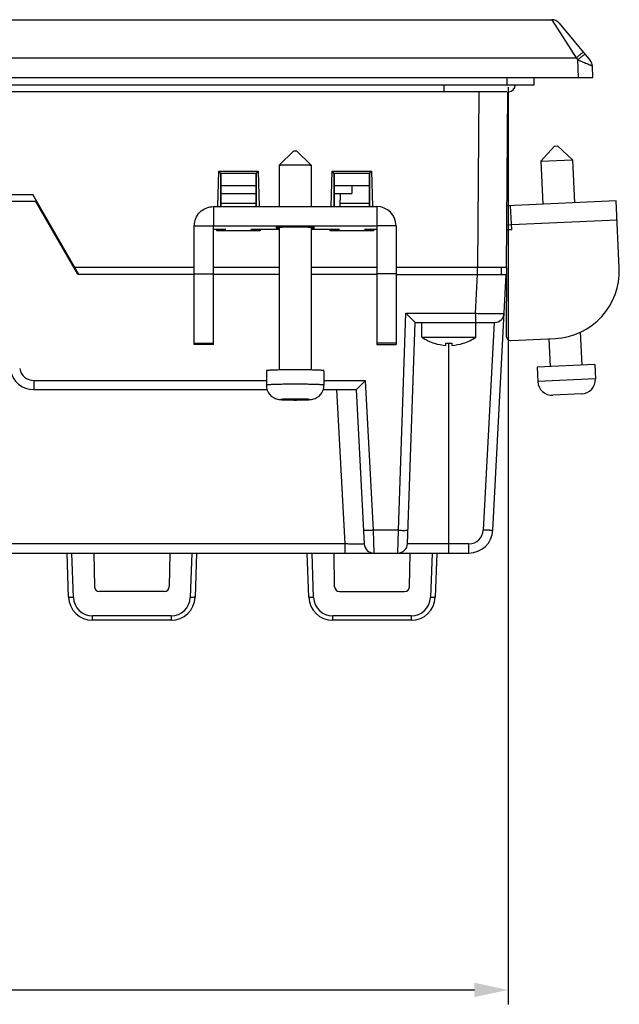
# Model space of a CAD drawing. Header units: millimetres. Extents: x 0 to 1189, y 0 to 841.
# Tile 5 of 44: x 387 to 449, y 206 to 309. Entities that reach past the tile are written whole.
import ezdxf

# ---------------------------------------------------------------- set-up
doc = ezdxf.new("R2010")
doc.units = ezdxf.units.MM
doc.header["$LTSCALE"] = 65.395
doc.header["$PDMODE"] = 3
doc.header["$PDSIZE"] = 8
doc.layers.get('0').update_dxf_attribs({"linetype": 'CONTINUOUS'})
doc.layers.get('Defpoints').update_dxf_attribs({"linetype": 'CONTINUOUS'})
for name, color, linetype in [('CLAMP-RX-SHAPE', 7, 'CONTINUOUS'), ('FRONT_CASE-RW07-SHAPE', 7, 'CONTINUOUS'), ('ISO7045-M3X8-4_8-SHAPE', 7, 'CONTINUOUS'), ('LCD_BRACKET-RW07_V2-SHAPE', 7, 'CONTINUOUS'), ('MAIN_PCB_ASSY_IO07-SHAPE', 7, 'CONTINUOUS'), ('REAR_CASE_IO07-SHAPE', 7, 'CONTINUOUS'), ('SEAL_GASKET_RW07-SHAPE', 7, 'CONTINUOUS'), ('TERMINAL_BLOCK-SHAPE', 7, 'CONTINUOUS'), ('메뉴얼_220509-DIM', 7, 'CONTINUOUS')]:
    doc.layers.add(name, color=color, linetype=linetype)
doc.styles.get("Standard").update_dxf_attribs({"font": 'GOTHIC.TTF'})
doc.dimstyles.new('DIMSTYLE_1', dxfattribs={"dimtxt": 8, "dimasz": 3.5, "dimexe": 1.5, "dimexo": 1, "dimgap": 2, "dimtad": 1, "dimdec": 5, "dimdsep": 46, "dimtxsty": 'STANDARD', "dimblk": '_FILLED', "dimblk1": '_FILLED', "dimblk2": '_FILLED', "dimcen": 0.09, "dimadec": 5, "dimazin": 2, "dimtp": 0.5, "dimtm": 0.5, "dimtfac": 1, "dimtdec": 5, "dimtofl": 0, "dimtmove": 0, "dimatfit": 3, "dimldrblk": '_FILLED', "dimfxl": 1, "dimtolj": 1, "dimarcsym": 0})

# ---------------------------------------------------------------- blocks, each defined once
blk = doc.blocks.new('_FILLED')
at = {"color": 0, "linetype": 'ByBlock'}
blk.add_solid([(0, 0), (-1, 0.214), (-1, -0.214)], dxfattribs=at)
blk = doc.blocks.new('*D6')
at = {"layer": 'Defpoints', "color": 0, "linetype": 'Continuous'}
for p in [(243.19, 302.54), (437.5, 302.54), (437.5, 207.58)]:
    blk.add_point(p, dxfattribs=at)
at = {"layer": '메뉴얼_220509-DIM', "color": 0, "linetype": 'Continuous', "lineweight": -2}
for p, q in [((243.19, 301.54), (243.19, 206.08)), ((437.5, 301.54), (437.5, 206.08)), ((246.69, 207.58), (434, 207.58))]:
    blk.add_line(p, q, dxfattribs=at)
at = {"layer": '메뉴얼_220509-DIM', "color": 0, "linetype": 'Continuous', "lineweight": -2, "xscale": 3.5, "yscale": 3.5, "zscale": 3.5, "rotation": 180}
blk.add_blockref('_FILLED', (243.19, 207.58), dxfattribs=at)
at = {"layer": '메뉴얼_220509-DIM', "color": 0, "linetype": 'Continuous', "lineweight": -2, "xscale": 3.5, "yscale": 3.5, "zscale": 3.5}
blk.add_blockref('_FILLED', (437.5, 207.58), dxfattribs=at)
at = {"layer": '메뉴얼_220509-DIM', "color": 0, "linetype": 'Continuous', "insert": (340.57, 220.25), "char_height": 8, "attachment_point": 2, "line_spacing_factor": 0.9}
blk.add_mtext('\\A1;196', dxfattribs=at)

msp = doc.modelspace()

# ---------------------------------------------------------------- linework, layer by layer
at = {"layer": 'CLAMP-RX-SHAPE', "color": 7, "linetype": 'Continuous'}
for p, q in [((442.345626, 295.394866), (440.915215, 293.828366)), ((442.346154, 295.39489), (442.64479, 295.408451)), ((442.645317, 295.408475), (444.211818, 293.978064)), ((415.194717, 294.903476), (413.695458, 293.405697)), ((415.494569, 294.903476), (416.993828, 293.405697)), ((413.694643, 293.404068), (413.695458, 293.405697)), ((413.694643, 293.404068), (413.694643, 289.094753)), ((416.993828, 293.405697), (416.994643, 293.404068)), ((416.994643, 293.404068), (416.994643, 289.094753)), ((440.915215, 293.828366), (444.211818, 293.978064)), ((440.915215, 293.828366), (441.119348, 289.332998)), ((444.211818, 293.978064), (444.415951, 289.482696)), ((406.844643, 289.094753), (423.844643, 289.094753)), ((406.844643, 289.094753), (406.844643, 287.09574)), ((411.244643, 289.426987), (407.644643, 289.426987)), ((423.044643, 289.426987), (420.036096, 289.426987)), ((423.844643, 289.094753), (423.844643, 287.09574)), ((448.761473, 289.680025), (437.404196, 289.164294)), ((437.886204, 286.683606), (437.772797, 289.181032)), ((449.079014, 282.687231), (448.761473, 289.680025)), ((404.844643, 287.09574), (406.844643, 287.09574)), ((404.844643, 274.73781), (404.844643, 287.09574)), ((406.844643, 287.09574), (423.844643, 287.09574)), ((406.844643, 274.73781), (406.844643, 287.09574)), ((413.694643, 286.907275), (413.694643, 272.092922)), ((415.344643, 286.959103), (415.344643, 287.09574)), ((416.994643, 286.907275), (416.994643, 272.092922)), ((425.844643, 287.09574), (423.844643, 287.09574)), ((423.844643, 287.09574), (423.844643, 274.738056)), ((425.844643, 287.09574), (425.844643, 274.738056)), ((437.863523, 287.183091), (437.390214, 287.161598)), ((448.852199, 287.682084), (437.863523, 287.183091)), ((406.844643, 286.750221), (408.144643, 286.750221)), ((410.744643, 286.750221), (413.694643, 286.750221)), ((416.994643, 286.750221), (419.944643, 286.750221)), ((422.544643, 286.750221), (423.844643, 286.750221)), ((437.886204, 286.683606), (437.386719, 286.660924)), ((404.844643, 282.098207), (406.844643, 282.098207)), ((425.844643, 282.098207), (423.844643, 282.098207)), ((437.359377, 282.744484), (437.310003, 275.6723)), ((445.026306, 276.041645), (445.182585, 272.600093)), ((404.844643, 274.881786), (406.844643, 274.881786)), ((406.844643, 274.73781), (404.844643, 274.73781)), ((425.844643, 274.881786), (423.844643, 274.881786)), ((423.844643, 274.73781), (425.844643, 274.73781)), ((437.832672, 275.169324), (442.403761, 275.376896)), ((441.75443, 275.34741), (441.885983, 272.450396)), ((446.531196, 272.661333), (440.537372, 272.389156)), ((446.531196, 272.661333), (446.59924, 271.162878)), ((412.344643, 272.014627), (412.344643, 270.515368)), ((418.344643, 272.014627), (418.344643, 270.515368)), ((440.537372, 272.389156), (440.605417, 270.8907)), ((446.59924, 271.162878), (440.605417, 270.8907)), ((445.168829, 269.596377), (442.171917, 269.460288))]:
    msp.add_line(p, q, dxfattribs=at)
for centre, radius, start, end in [((423.84517, 287.095212), 1.999507, 0.01512494, 90.01511799), ((442.08622, 282.36969), 7, 272.6, 2.6), ((437.80999, 275.66881), 0.5, 179.6, 272.6), ((414.900462, 213.810995), 58.294802, 91.03778153, 91.19278484), ((415.788824, 213.810995), 58.294802, 88.80721516, 88.96221847), ((442.103873, 270.958744), 1.5, 182.6, 272.6), ((445.100784, 271.094833), 1.5, 272.6, 2.6)]:
    msp.add_arc(centre, radius, start, end, dxfattribs=at)
for points, knots in [([(415.194721, 294.903475), (415.197852, 294.906435), (415.215438, 294.903578), (415.244678, 294.908201), (415.291339, 294.90737), (415.344643, 294.908396), (415.397947, 294.90737), (415.444607, 294.908201), (415.473847, 294.903578), (415.491434, 294.906435), (415.494564, 294.903475)], [0, 0, 0, 0, 0.0430529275, 0.1523542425, 0.3124876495, 0.5000000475, 0.6875124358, 0.8476457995, 0.9569471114, 1, 1, 1, 1]), ([(413.695472, 293.405697), (413.698706, 293.408878), (413.713436, 293.411648), (413.740393, 293.416765), (413.783419, 293.420955), (413.868202, 293.42783), (414.007742, 293.434873), (414.210564, 293.442155), (414.455337, 293.448084), (414.838035, 293.454216), (415.344643, 293.457047), (415.85125, 293.454216), (416.233948, 293.448084), (416.478721, 293.442155), (416.681544, 293.434873), (416.821083, 293.42783), (416.905867, 293.420955), (416.948893, 293.416766), (416.97585, 293.411648), (416.990579, 293.408878), (416.993814, 293.405697)], [0, 0, 0, 0, 0.0041210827, 0.0126566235, 0.025633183, 0.0429887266, 0.090130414, 0.1523578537, 0.2273940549, 0.3124832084, 0.4999999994, 0.6875167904, 0.7726059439, 0.8476421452, 0.909869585, 0.9570112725, 0.9743668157, 0.9873433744, 0.9958789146, 1, 1, 1, 1]), ([(404.844643, 287.09574), (404.844643, 287.355767), (404.948689, 287.881526), (405.394004, 288.545773), (406.058576, 288.990794), (406.584497, 289.094753), (406.844643, 289.094753)], [0, 0, 0, 0, 0.2499741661, 0.4999194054, 0.7499118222, 1, 1, 1, 1]), ([(416.994643, 286.907275), (416.994643, 286.910431), (416.979551, 286.914049), (416.959294, 286.918496), (416.917897, 286.923059), (416.86442, 286.927689), (416.795037, 286.932149), (416.675987, 286.938279), (416.496385, 286.944821), (416.249606, 286.95099), (415.967966, 286.955616), (415.662419, 286.958458), (415.344643, 286.959432), (415.026867, 286.958458), (414.72132, 286.955616), (414.439679, 286.95099), (414.192901, 286.944821), (414.013298, 286.938279), (413.894249, 286.932149), (413.824866, 286.927689), (413.771389, 286.923059), (413.729992, 286.918496), (413.709735, 286.914049), (413.694643, 286.910431), (413.694643, 286.907275)], [0, 0, 0, 0, 0.0028639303, 0.0102232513, 0.0222041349, 0.038749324, 0.0597497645, 0.0849759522, 0.1470607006, 0.2227313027, 0.3090086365, 0.4026416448, 0.5, 0.5973583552, 0.6909913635, 0.7772686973, 0.8529392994, 0.9150240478, 0.9402502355, 0.961250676, 0.9777958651, 0.9897767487, 0.9971360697, 1, 1, 1, 1]), ([(413.686967, 272.093165), (413.588763, 272.091118), (413.402175, 272.086737), (413.138449, 272.078823), (412.908172, 272.070006), (412.714703, 272.060426), (412.561286, 272.0504), (412.459003, 272.040933), (412.399606, 272.032927), (412.37039, 272.027098), (412.354131, 272.022806), (412.344643, 272.017339), (412.344643, 272.014627)], [0, 0, 0, 0, 0.2185695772, 0.4153091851, 0.5870828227, 0.7313986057, 0.8461867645, 0.9295474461, 0.9591282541, 0.9805807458, 0.9939657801, 1, 1, 1, 1]), ([(416.844643, 272.096235), (416.603471, 272.100609), (415.603516, 272.11288), (414.603334, 272.109997), (413.844643, 272.096235)], [0, 0, 0, 0, 0.2412047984, 1, 1, 1, 1]), ([(418.344643, 272.014627), (418.344643, 272.017339), (418.335154, 272.022806), (418.318895, 272.027098), (418.289679, 272.032927), (418.230283, 272.040933), (418.127999, 272.0504), (417.974582, 272.060426), (417.781114, 272.070006), (417.550836, 272.078823), (417.28711, 272.086737), (417.100523, 272.091118), (417.002319, 272.093165)], [0, 0, 0, 0, 0.0060342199, 0.0194192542, 0.0408717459, 0.0704525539, 0.1538132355, 0.2686013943, 0.4129171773, 0.5846908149, 0.7814304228, 1, 1, 1, 1]), ([(418.344643, 270.515368), (418.344643, 270.521095), (418.317296, 270.527734), (418.280453, 270.535784), (418.205172, 270.544095), (418.107898, 270.552471), (417.981765, 270.560588), (417.765305, 270.571741), (417.438784, 270.583617), (416.99004, 270.59487), (416.477994, 270.603249), (415.922419, 270.608436), (415.344643, 270.610193), (414.766867, 270.608436), (414.211292, 270.603249), (413.699246, 270.59487), (413.250502, 270.583617), (412.923981, 270.571741), (412.707521, 270.560588), (412.581387, 270.552471), (412.484114, 270.544095), (412.408833, 270.535784), (412.371989, 270.527734), (412.344643, 270.521095), (412.344643, 270.515368)], [0, 0, 0, 0, 0.002858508, 0.0102062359, 0.0221895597, 0.0387581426, 0.0597493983, 0.0849540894, 0.1470717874, 0.2227156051, 0.3090136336, 0.4026373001, 0.5, 0.5973627, 0.6909863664, 0.7772843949, 0.8529282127, 0.9150459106, 0.9402506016, 0.9612418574, 0.9778104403, 0.9897937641, 0.9971414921, 1, 1, 1, 1]), ([(412.344643, 270.515368), (412.344643, 270.332708), (412.412631, 269.964199), (412.705034, 269.489075), (413.134189, 269.157004), (413.576408, 269.019312), (413.973955, 268.991599), (414.36431, 268.977869), (414.828226, 268.970063), (415.347301, 268.967282), (415.865957, 268.970102), (416.328705, 268.978025), (416.717845, 268.991581), (417.114726, 269.01967), (417.556424, 269.157999), (417.985387, 269.489986), (418.276802, 269.965028), (418.344643, 270.332984), (418.344643, 270.515368)], [0, 0, 0, 0, 0.071203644, 0.1422396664, 0.212955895, 0.2779255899, 0.3195289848, 0.3680915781, 0.4302170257, 0.5003747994, 0.5704376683, 0.6324000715, 0.680766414, 0.7222536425, 0.7872794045, 0.8579497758, 0.9289038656, 1, 1, 1, 1]), ([(416.844643, 269.016108), (416.844643, 269.018972), (416.830961, 269.022282), (416.812547, 269.026312), (416.774918, 269.030466), (416.726288, 269.03466), (416.663216, 269.038716), (416.554987, 269.044294), (416.391727, 269.050232), (416.167362, 269.055857), (415.911331, 269.060046), (415.633539, 269.062645), (415.344643, 269.063516), (415.055746, 269.062645), (414.777955, 269.060046), (414.521924, 269.055857), (414.297559, 269.050232), (414.134299, 269.044294), (414.02607, 269.038716), (413.962997, 269.03466), (413.914368, 269.030466), (413.876738, 269.026312), (413.858325, 269.022282), (413.844643, 269.018972), (413.844643, 269.016108)], [0, 0, 0, 0, 0.0028591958, 0.0102077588, 0.0221859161, 0.0387465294, 0.059745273, 0.0849553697, 0.1470598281, 0.2227113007, 0.3090082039, 0.4026336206, 0.4999999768, 0.5973663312, 0.6909917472, 0.7772886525, 0.8529401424, 0.9150446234, 0.9402547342, 0.9612534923, 0.9778141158, 0.9897922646, 0.9971408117, 1, 1, 1, 1]), ([(413.844643, 269.016108), (413.844643, 269.013243), (413.858325, 269.009933), (413.876738, 269.005904), (413.914368, 269.001749), (413.962997, 268.997555), (414.02607, 268.993499), (414.134299, 268.987922), (414.297559, 268.981983), (414.521924, 268.976358), (414.777955, 268.972169), (415.055746, 268.969571), (415.344643, 268.9687), (415.633539, 268.969571), (415.911331, 268.972169), (416.167361, 268.976358), (416.391727, 268.981983), (416.554987, 268.987922), (416.663216, 268.993499), (416.726288, 268.997555), (416.774918, 269.001749), (416.812547, 269.005904), (416.830961, 269.009933), (416.844643, 269.013243), (416.844643, 269.016108)], [0, 0, 0, 0, 0.0028591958, 0.0102077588, 0.0221859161, 0.0387465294, 0.059745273, 0.0849553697, 0.1470598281, 0.2227113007, 0.3090082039, 0.4026336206, 0.4999999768, 0.5973663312, 0.6909917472, 0.7772886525, 0.8529401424, 0.9150446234, 0.9402547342, 0.9612534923, 0.9778141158, 0.9897922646, 0.9971408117, 1, 1, 1, 1])]:
    msp.add_open_spline(points, degree=3, knots=knots, dxfattribs=at)
at = {"layer": 'CLAMP-RX-SHAPE', "color": 2, "linetype": 'Continuous'}
for points, knots in [([(417.344643, 286.907275), (417.341469, 286.908292), (417.336707, 286.909817), (417.330359, 286.911851), (417.325598, 286.913376), (417.320837, 286.914902), (417.316869, 286.916173), (417.313696, 286.917189), (417.311708, 286.917825), (417.310129, 286.918333), (417.308916, 286.918715), (417.307993, 286.919033), (417.30706, 286.919286), (417.306889, 286.919479), (417.304702, 286.91966), (417.302491, 286.919906), (417.299485, 286.920211), (417.295981, 286.920578), (417.291273, 286.921067), (417.285401, 286.921678), (417.275998, 286.922656), (417.264246, 286.923879), (417.250144, 286.925346), (417.236041, 286.926813), (417.224292, 286.928036), (417.214885, 286.929014), (417.207849, 286.929748), (417.201927, 286.930358), (417.197895, 286.930787), (417.195415, 286.93103), (417.194051, 286.931219), (417.190789, 286.931383), (417.187101, 286.93161), (417.180339, 286.932004), (417.17084, 286.932568), (417.159373, 286.933244), (417.144106, 286.934147), (417.125016, 286.935274), (417.10211, 286.936627), (417.079203, 286.937981), (417.060117, 286.939108), (417.044842, 286.94001), (417.033403, 286.940687), (417.023814, 286.94125), (417.017212, 286.941646), (417.013268, 286.94187), (417.010793, 286.942045), (417.006473, 286.94219), (417.001357, 286.942393), (416.992104, 286.942744), (416.979043, 286.943247), (416.963302, 286.943851), (416.942337, 286.944655), (416.916124, 286.945661), (416.884671, 286.946868), (416.853217, 286.948075), (416.827007, 286.949081), (416.806035, 286.949886), (416.790318, 286.95049), (416.77718, 286.950992), (416.768064, 286.951346), (416.762729, 286.951544), (416.759081, 286.951705), (416.754085, 286.951816), (416.747893, 286.951982), (416.736839, 286.952263), (416.721162, 286.95267), (416.7023, 286.953156), (416.677168, 286.953804), (416.645748, 286.954615), (416.608045, 286.955588), (416.570342, 286.956561), (416.538924, 286.957371), (416.513786, 286.95802), (416.494944, 286.958506), (416.479207, 286.95891), (416.468259, 286.959197), (416.461897, 286.959355), (416.457424, 286.959488), (416.451809, 286.959567), (416.444721, 286.959691), (416.43213, 286.9599), (416.414241, 286.960203), (416.392732, 286.960565), (416.364068, 286.961048), (416.328233, 286.961652), (416.285235, 286.962376), (416.242231, 286.9631), (416.199243, 286.963825), (416.163372, 286.964426), (416.138356, 286.964853), (416.123915, 286.965086), (416.113497, 286.965293), (416.1015, 286.965379), (416.086055, 286.965537), (416.058769, 286.965793), (416.019924, 286.96617), (415.973253, 286.966617), (415.911041, 286.967214), (415.848845, 286.967813), (415.794373, 286.968332), (415.767205, 286.968599), (415.751571, 286.96874), (415.740156, 286.968878), (415.727552, 286.968891), (415.711162, 286.968951), (415.682286, 286.969036), (415.641136, 286.969168), (415.591711, 286.969322), (415.525836, 286.969527), (415.459905, 286.969749), (415.394122, 286.969919), (415.344397, 286.970184), (415.296149, 286.969924), (415.231301, 286.969761), (415.166603, 286.969546), (415.101845, 286.96935), (415.053305, 286.969197), (415.012785, 286.969081), (414.980523, 286.968964), (414.955908, 286.968942), (414.932889, 286.968668), (414.901641, 286.96839), (414.847216, 286.967862), (414.784902, 286.967277), (414.722632, 286.966685), (414.67591, 286.966243), (414.637024, 286.965871), (414.60971, 286.965618), (414.594248, 286.965462), (414.582241, 286.965376), (414.5718, 286.965172), (414.557333, 286.96494), (414.53227, 286.964515), (414.496332, 286.963918), (414.453264, 286.963198), (414.41018, 286.962479), (414.3671, 286.961759), (414.331203, 286.961159), (414.302476, 286.96068), (414.280957, 286.960319), (414.262939, 286.960023), (414.248717, 286.959775), (414.237525, 286.95962), (414.22834, 286.959349), (414.215392, 286.959027), (414.199448, 286.958612), (414.180212, 286.958119), (414.1546, 286.95746), (414.122572, 286.956637), (414.084145, 286.955649), (414.045716, 286.954661), (414.01369, 286.953837), (413.988075, 286.953179), (413.968848, 286.952685), (413.952875, 286.952272), (413.941598, 286.951986), (413.935303, 286.951818), (413.930161, 286.951704), (413.926628, 286.951547), (413.921356, 286.951352), (413.912392, 286.951005), (413.89945, 286.950513), (413.883978, 286.94992), (413.863327, 286.949131), (413.837521, 286.948144), (413.806551, 286.94696), (413.775583, 286.945775), (413.749773, 286.944788), (413.729131, 286.943999), (413.713633, 286.943407), (413.70077, 286.942913), (413.691664, 286.942569), (413.686619, 286.942369), (413.682389, 286.942229), (413.679866, 286.942052), (413.675907, 286.941829), (413.669255, 286.941434), (413.659607, 286.940872), (413.648092, 286.940196), (413.632717, 286.939296), (413.613505, 286.938171), (413.590448, 286.93682), (413.567392, 286.935469), (413.548176, 286.934344), (413.53281, 286.933443), (413.521267, 286.932768), (413.511706, 286.932205), (413.5049, 286.931812), (413.501187, 286.931585), (413.497906, 286.931421), (413.496522, 286.931233), (413.494015, 286.93099), (413.489935, 286.930562), (413.483946, 286.929952), (413.476827, 286.929219), (413.467313, 286.928242), (413.455427, 286.92702), (413.441161, 286.925555), (413.426896, 286.924089), (413.415009, 286.922868), (413.405497, 286.921891), (413.399557, 286.92128), (413.394795, 286.920792), (413.39125, 286.920425), (413.38821, 286.92012), (413.385972, 286.919875), (413.383765, 286.919695), (413.383572, 286.919497), (413.382611, 286.91924), (413.381652, 286.918916), (413.380397, 286.918528), (413.37876, 286.918011), (413.376701, 286.917364), (413.373414, 286.916329), (413.369304, 286.915036), (413.364372, 286.913484), (413.359439, 286.911932), (413.352863, 286.909862), (413.347931, 286.90831), (413.344643, 286.907275)], [0, 0, 0, 0, 0.015625, 0.0234375, 0.03125, 0.0390625, 0.046875, 0.05078125, 0.0546875, 0.056640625, 0.05859375, 0.060546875, 0.0615234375, 0.0625, 0.0634765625, 0.064453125, 0.06640625, 0.068359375, 0.0703125, 0.07421875, 0.078125, 0.0859375, 0.09375, 0.1015625, 0.109375, 0.11328125, 0.1171875, 0.12109375, 0.123046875, 0.1240234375, 0.125, 0.1259765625, 0.126953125, 0.12890625, 0.1328125, 0.13671875, 0.140625, 0.1484375, 0.15625, 0.1640625, 0.171875, 0.17578125, 0.1796875, 0.18359375, 0.185546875, 0.1865234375, 0.1875, 0.1884765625, 0.189453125, 0.19140625, 0.1953125, 0.19921875, 0.203125, 0.2109375, 0.21875, 0.2265625, 0.234375, 0.23828125, 0.2421875, 0.24609375, 0.248046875, 0.2490234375, 0.25, 0.2509765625, 0.251953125, 0.25390625, 0.2578125, 0.26171875, 0.265625, 0.2734375, 0.28125, 0.2890625, 0.296875, 0.30078125, 0.3046875, 0.30859375, 0.310546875, 0.3115234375, 0.3125, 0.3134765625, 0.314453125, 0.31640625, 0.3203125, 0.32421875, 0.328125, 0.3359375, 0.34375, 0.3515625, 0.359375, 0.3671875, 0.37109375, 0.373046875, 0.375, 0.376953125, 0.37890625, 0.3828125, 0.390625, 0.3984375, 0.40625, 0.421875, 0.4296875, 0.43359375, 0.435546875, 0.4375, 0.439453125, 0.44140625, 0.4453125, 0.453125, 0.4609375, 0.46875, 0.484375, 0.4921875, 0.5, 0.5078125, 0.515625, 0.53125, 0.5390625, 0.546875, 0.5546875, 0.55859375, 0.5625, 0.56640625, 0.5703125, 0.578125, 0.59375, 0.6015625, 0.609375, 0.6171875, 0.62109375, 0.623046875, 0.625, 0.626953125, 0.62890625, 0.6328125, 0.640625, 0.6484375, 0.65625, 0.6640625, 0.671875, 0.67578125, 0.6796875, 0.68359375, 0.685546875, 0.6875, 0.689453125, 0.69140625, 0.6953125, 0.69921875, 0.703125, 0.7109375, 0.71875, 0.7265625, 0.734375, 0.73828125, 0.7421875, 0.74609375, 0.748046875, 0.7490234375, 0.75, 0.7509765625, 0.751953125, 0.75390625, 0.7578125, 0.76171875, 0.765625, 0.7734375, 0.78125, 0.7890625, 0.796875, 0.80078125, 0.8046875, 0.80859375, 0.810546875, 0.8115234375, 0.8125, 0.8134765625, 0.814453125, 0.81640625, 0.8203125, 0.82421875, 0.828125, 0.8359375, 0.84375, 0.8515625, 0.859375, 0.86328125, 0.8671875, 0.87109375, 0.873046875, 0.8740234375, 0.875, 0.8759765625, 0.876953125, 0.87890625, 0.8828125, 0.88671875, 0.890625, 0.8984375, 0.90625, 0.9140625, 0.921875, 0.92578125, 0.9296875, 0.931640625, 0.93359375, 0.935546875, 0.9365234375, 0.9375, 0.9384765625, 0.939453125, 0.94140625, 0.943359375, 0.9453125, 0.94921875, 0.953125, 0.9609375, 0.96875, 0.9765625, 0.984375, 1, 1, 1, 1]), ([(413.344643, 286.907275), (413.345836, 286.906509), (413.347629, 286.905359), (413.350006, 286.903827), (413.351521, 286.902869), (413.352666, 286.902103), (413.353534, 286.901623), (413.353879, 286.901242), (413.3555, 286.900851), (413.358927, 286.900162), (413.363512, 286.89918), (413.369155, 286.898002), (413.374732, 286.896822), (413.379484, 286.895841), (413.382618, 286.895151), (413.384708, 286.894762), (413.387926, 286.894395), (413.391563, 286.893928), (413.400612, 286.892813), (413.411034, 286.891511), (413.421578, 286.89021), (413.426748, 286.889559), (413.42986, 286.889187), (413.431751, 286.888908), (413.435336, 286.888628), (413.439525, 286.888254), (413.447132, 286.8876), (413.462141, 286.886293), (413.477274, 286.884986), (413.490126, 286.883864), (413.49562, 286.883399), (413.499693, 286.883022), (413.504946, 286.882661), (413.51469, 286.882037), (413.52832, 286.881141), (413.544807, 286.880067), (413.561231, 286.878993), (413.575022, 286.878099), (413.584484, 286.87747), (413.590188, 286.877116), (413.597011, 286.876781), (413.605157, 286.876356), (413.618405, 286.87568), (413.634892, 286.874834), (413.661312, 286.87348), (413.681117, 286.872464), (413.694323, 286.871787)], [0, 0, 0, 0, 0.0625, 0.09375, 0.125, 0.140625, 0.15625, 0.1640625, 0.171875, 0.1875, 0.21875, 0.25, 0.28125, 0.3125, 0.328125, 0.3359375, 0.34375, 0.359375, 0.375, 0.4375, 0.46875, 0.484375, 0.4921875, 0.5, 0.5078125, 0.515625, 0.53125, 0.5625, 0.625, 0.640625, 0.65625, 0.6640625, 0.671875, 0.6875, 0.71875, 0.75, 0.78125, 0.8125, 0.828125, 0.8359375, 0.84375, 0.859375, 0.875, 0.90625, 0.9375, 1, 1, 1, 1]), ([(416.994963, 286.871787), (417.007759, 286.872441), (417.033363, 286.873747), (417.062119, 286.875219), (417.08136, 286.876198), (417.089274, 286.876609), (417.095845, 286.87693), (417.10154, 286.877281), (417.1111, 286.87791), (417.124969, 286.878802), (417.141523, 286.879875), (417.158093, 286.880947), (417.17054, 286.881751), (417.1788, 286.882287), (417.182999, 286.882555), (417.18693, 286.882823), (417.190895, 286.883184), (417.196287, 286.883634), (417.208866, 286.884714), (417.223685, 286.885973), (417.238392, 286.887234), (417.245828, 286.887863), (417.249951, 286.888225), (417.253399, 286.888489), (417.255488, 286.888784), (417.258747, 286.889166), (417.264228, 286.889841), (417.275358, 286.891186), (417.286376, 286.892533), (417.295941, 286.893686), (417.299778, 286.894168), (417.303192, 286.894551), (417.30535, 286.894942), (417.308542, 286.89563), (417.31341, 286.896612), (417.319112, 286.89779), (417.324884, 286.898968), (417.329575, 286.89995), (417.333077, 286.900637), (417.33474, 286.90103), (417.335127, 286.901428), (417.336048, 286.901923), (417.337278, 286.902716), (417.338899, 286.903707), (417.341445, 286.905293), (417.343365, 286.906482), (417.344643, 286.907275)], [0, 0, 0, 0, 0.0625, 0.125, 0.140625, 0.15625, 0.1640625, 0.171875, 0.1875, 0.21875, 0.25, 0.28125, 0.3125, 0.3203125, 0.328125, 0.3359375, 0.34375, 0.359375, 0.375, 0.4375, 0.46875, 0.484375, 0.4921875, 0.5, 0.5078125, 0.515625, 0.53125, 0.5625, 0.625, 0.640625, 0.65625, 0.6640625, 0.671875, 0.6875, 0.71875, 0.75, 0.78125, 0.8125, 0.828125, 0.8359375, 0.84375, 0.859375, 0.875, 0.90625, 0.9375, 1, 1, 1, 1])]:
    msp.add_open_spline(points, degree=3, knots=knots, dxfattribs=at)
at = {"layer": 'FRONT_CASE-RW07-SHAPE', "color": 7, "linetype": 'Continuous'}
for p, q in [((238.628214, 308.544484), (442.061072, 308.544484)), ((442.061072, 308.544484), (442.068869, 308.53239)), ((442.061072, 308.544484), (444.581867, 304.564295)), ((442.830079, 308.183723), (446.053463, 304.305982)), ((236.107419, 304.564295), (444.581867, 304.564295)), ((444.581867, 304.564295), (444.751542, 304.360175)), ((444.846698, 302.544484), (444.751542, 304.360175)), ((446.344643, 302.544484), (446.283085, 303.719078)), ((234.344643, 302.544484), (446.344643, 302.544484)), ((434.359742, 282.744484), (434.487502, 301.044484)), ((437.359377, 282.744484), (437.48714, 301.044958)), ((407.280884, 289.094753), (407.394688, 292.766361)), ((407.394688, 292.766361), (411.494597, 292.766361)), ((407.582032, 292.579029), (407.394688, 292.766361)), ((407.582032, 292.579029), (411.307254, 292.579029)), ((407.582032, 292.579029), (407.610586, 292.578538)), ((407.613985, 289.094753), (407.610586, 292.578538)), ((407.610586, 292.578538), (407.644643, 292.544484)), ((411.244643, 292.544484), (407.644643, 292.544484)), ((407.644643, 289.094753), (407.644643, 292.544484)), ((411.278699, 292.578538), (411.244643, 292.544484)), ((411.244643, 292.544484), (411.244643, 289.094753)), ((411.278699, 292.578538), (411.2753, 289.094753)), ((411.278699, 292.578538), (411.307254, 292.579029)), ((411.307254, 292.579029), (411.494597, 292.766361)), ((411.494597, 292.766361), (411.608402, 289.094753)), ((419.080884, 289.094753), (419.194688, 292.766361)), ((419.194688, 292.766361), (423.294597, 292.766361)), ((419.382032, 292.579029), (419.194688, 292.766361)), ((419.382032, 292.579029), (423.107254, 292.579029)), ((419.382032, 292.579029), (419.410586, 292.578538)), ((419.413985, 289.094753), (419.410586, 292.578538)), ((419.410586, 292.578538), (419.444643, 292.544484)), ((423.044643, 292.544484), (419.444643, 292.544484)), ((419.444643, 289.094753), (419.444643, 292.544484)), ((423.078699, 292.578538), (423.044643, 292.544484)), ((423.044643, 292.544484), (423.044643, 289.094753)), ((423.078699, 292.578538), (423.0753, 289.094753)), ((423.078699, 292.578538), (423.107254, 292.579029)), ((423.107254, 292.579029), (423.294597, 292.766361)), ((423.294597, 292.766361), (423.408402, 289.094753)), ((411.244643, 291.244484), (407.644643, 291.244484)), ((423.044643, 291.244484), (419.444643, 291.244484)), ((302.919772, 290.344484), (388.03665, 290.344484)), ((392.828657, 282.044484), (388.03665, 290.344484)), ((388.440795, 289.644484), (388.325325, 289.644484)), ((389.306821, 288.144484), (389.191351, 288.144484)), ((407.378459, 286.750221), (407.202767, 286.574519)), ((407.202767, 286.574519), (407.208213, 286.750221)), ((411.686519, 286.574519), (407.202767, 286.574519)), ((411.510827, 286.750221), (411.686519, 286.574519)), ((411.681073, 286.750221), (411.686519, 286.574519)), ((419.178459, 286.750221), (419.002767, 286.574519)), ((419.002767, 286.574519), (419.008213, 286.750221)), ((423.486519, 286.574519), (419.002767, 286.574519)), ((423.310827, 286.750221), (423.486519, 286.574519)), ((423.481073, 286.750221), (423.486519, 286.574519)), ((404.844643, 282.744484), (392.424512, 282.744484)), ((413.694643, 282.744484), (406.844643, 282.744484)), ((423.844643, 282.744484), (416.994643, 282.744484)), ((437.359377, 282.744484), (425.844643, 282.744484)), ((434.326802, 282.044484), (434.326802, 282.744484)), ((436.822691, 282.044484), (436.8288, 282.744484))]:
    msp.add_line(p, q, dxfattribs=at)
msp.add_lwpolyline([(444.062628, 305.384134), (444.316004, 304.982544), (444.581867, 304.564295)], dxfattribs=at)
for centre, start, end in [((442.061072, 307.544484), 39.73515277, 90), ((445.284455, 303.666742), 3, 39.73515277)]:
    msp.add_arc(centre, 1, start, end, dxfattribs=at)
for points, knots in [([(445.350874, 305.151198), (445.349591, 305.152742), (445.341134, 305.150176), (445.329648, 305.144412), (445.308999, 305.132126), (445.269419, 305.105891), (445.203938, 305.058945), (445.109602, 304.987944), (444.995576, 304.89941), (444.816676, 304.757283), (444.677416, 304.643502), (444.581867, 304.564295)], [0, 0, 0, 0, 0.0062102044, 0.0209731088, 0.0448533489, 0.0777687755, 0.1694922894, 0.2929384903, 0.4436272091, 0.6159724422, 1, 1, 1, 1]), ([(445.52055, 304.947078), (445.519267, 304.948622), (445.510809, 304.946056), (445.499323, 304.940292), (445.478674, 304.928006), (445.439094, 304.901771), (445.373613, 304.854825), (445.279277, 304.783824), (445.165251, 304.695291), (444.986351, 304.553163), (444.847091, 304.439382), (444.751542, 304.360175)], [0, 0, 0, 0, 0.0062102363, 0.0209731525, 0.0448533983, 0.0777688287, 0.1694923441, 0.2929385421, 0.4436272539, 0.6159724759, 1, 1, 1, 1]), ([(444.751542, 304.360175), (444.846804, 304.323187), (445.034874, 304.250347), (445.309506, 304.142037), (445.566738, 304.038567), (445.79711, 303.943958), (445.967794, 303.871923), (446.083213, 303.821413), (446.151782, 303.790623), (446.205575, 303.764929), (446.246878, 303.744998), (446.26855, 303.730839), (446.282881, 303.723035), (446.283085, 303.719078)], [0, 0, 0, 0, 0.1844639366, 0.3640546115, 0.5328977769, 0.6849317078, 0.8136391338, 0.8671955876, 0.9125213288, 0.9489273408, 0.9758345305, 0.9928483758, 1, 1, 1, 1])]:
    msp.add_open_spline(points, degree=3, knots=knots, dxfattribs=at)
at = {"layer": 'ISO7045-M3X8-4_8-SHAPE', "color": 7, "linetype": 'Continuous'}
for p, q in [((428.544643, 275.493012), (428.544643, 277.044484)), ((434.135919, 277.044484), (434.144643, 277.044484)), ((434.144643, 275.493012), (434.144643, 277.044484)), ((428.544643, 275.493012), (434.144643, 275.493012)), ((429.844643, 274.865779), (429.844643, 274.875223)), ((431.044643, 274.653508), (431.044643, 274.875223)), ((431.644643, 274.875223), (431.644643, 274.653508)), ((432.844643, 274.875223), (432.844643, 274.865779))]:
    msp.add_line(p, q, dxfattribs=at)
for radius, start, end in [(5, 235.94420226, 252.54239688), (4.990992, 252.5098725, 266.55397131), (4.769696, 266.39388186, 273.60611814), (4.990992, 273.44602869, 287.4901275), (5, 287.45760312, 304.05579774)]:
    msp.add_arc((431.344643, 279.635475), radius, start, end, dxfattribs=at)
at = {"layer": 'LCD_BRACKET-RW07_V2-SHAPE', "color": 7, "linetype": 'Continuous'}
for p, q in [((421.256717, 291.244484), (421.249735, 290.444484)), ((407.644643, 290.444484), (411.244643, 290.444484)), ((419.444643, 290.444484), (421.249735, 290.444484)), ((420.024494, 289.094753), (420.071628, 290.444484)), ((390.895235, 285.393268), (390.88865, 285.204675))]:
    msp.add_line(p, q, dxfattribs=at)
at = {"layer": 'MAIN_PCB_ASSY_IO07-SHAPE', "color": 4, "linetype": 'Continuous', "const_width": 0.148625}
for points in [[(391.731692, 283.944484), (391.616222, 283.944484)], [(392.424512, 282.744484), (392.309042, 282.744484)]]:
    msp.add_lwpolyline(points, dxfattribs=at)
at = {"layer": 'REAR_CASE_IO07-SHAPE', "color": 7, "linetype": 'Continuous'}
for p, q in [((302.631097, 289.644484), (388.325325, 289.644484)), ((392.713187, 282.044484), (388.325325, 289.644484)), ((404.844643, 282.044484), (392.713187, 282.044484)), ((413.694643, 282.044484), (406.844643, 282.044484)), ((423.844643, 282.044484), (416.994643, 282.044484)), ((425.844643, 282.044484), (437.322691, 282.044484)), ((434.114429, 277.992148), (434.326802, 282.044484)), ((435.927028, 255.413644), (437.322691, 282.044484)), ((426.090495, 255.413644), (426.878954, 277.992148)), ((426.878954, 277.992148), (434.114429, 277.992148)), ((434.114429, 277.992148), (434.114429, 277.044484)), ((427.040246, 254.009584), (427.844643, 277.044484)), ((427.843365, 277.044484), (436.111688, 277.044484)), ((436.061109, 277.044484), (434.928398, 255.43108)), ((431.344643, 253.044484), (431.344643, 274.865774)), ((388.145991, 270.992148), (412.344643, 270.992148)), ((388.145991, 270.992148), (388.145991, 270.044484)), ((418.344643, 270.992148), (422.643607, 270.992148)), ((422.643607, 270.992148), (423.460042, 255.413644)), ((388.145991, 270.044484), (412.423853, 270.044484)), ((418.267414, 270.044484), (421.695875, 270.044484)), ((420.538651, 253.992148), (419.697384, 270.044484)), ((421.694643, 270.044484), (422.53591, 253.992148)), ((426.090495, 255.413644), (423.460042, 255.413644)), ((423.460042, 255.413644), (423.53454, 253.044484)), ((426.040856, 253.044484), (426.090495, 255.413644)), ((420.538651, 253.992148), (303.822981, 253.992148)), ((420.538651, 253.044484), (420.538651, 253.992148)), ((433.430454, 254.009584), (427.040246, 254.009584)), ((433.430454, 253.044484), (433.430454, 254.009584)), ((247.258831, 253.044484), (433.430454, 253.044484)), ((391.760388, 248.457235), (391.600197, 253.044484)), ((392.260083, 248.431107), (392.09898, 253.044484)), ((394.38828, 253.044484), (394.449525, 249.535757)), ((402.301005, 253.044484), (402.23976, 249.535757)), ((404.590305, 253.044484), (404.429202, 248.431107)), ((405.089088, 253.044484), (404.928898, 248.457235)), ((416.760388, 248.457235), (416.600197, 253.044484)), ((417.260083, 248.431107), (417.09898, 253.044484)), ((419.449525, 249.535757), (419.38828, 253.044484)), ((427.23976, 249.535757), (427.301005, 253.044484)), ((429.590305, 253.044484), (429.429202, 248.431107)), ((430.089088, 253.044484), (429.928898, 248.457235)), ((401.739836, 249.044484), (394.949449, 249.044484)), ((419.949449, 249.044484), (426.739836, 249.044484)), ((402.430421, 246.500906), (394.258865, 246.500906)), ((394.258865, 246.044484), (394.258865, 246.500906)), ((402.430421, 246.044484), (394.258865, 246.044484)), ((402.430421, 246.500906), (402.430421, 246.044484)), ((427.430421, 246.500906), (419.258865, 246.500906)), ((419.258865, 246.044484), (419.258865, 246.500906)), ((427.430421, 246.044484), (419.258865, 246.044484)), ((427.430421, 246.500906), (427.430421, 246.044484))]:
    msp.add_line(p, q, dxfattribs=at)
for centre, radius, start, end in [((436.111688, 278.044484), 1, 270, 357), ((388.145991, 272.544484), 2.5, 190, 270), ((388.145999, 272.492157), 1.500009, 190.00029675, 269.99970325), ((433.430454, 255.509584), 1.5, 270.00001003, 356.99998997), ((433.430454, 255.544484), 2.5, 270, 357), ((423.53454, 254.044484), 1, 183, 270), ((426.040856, 254.044484), 1, 270, 358), ((394.949449, 249.544484), 0.5, 181, 270), ((401.739836, 249.544484), 0.5, 270, 359), ((419.949449, 249.544484), 0.5, 181, 270), ((426.739836, 249.544484), 0.5, 270, 359), ((394.258865, 248.544484), 2.5, 182, 270), ((394.258865, 248.500906), 2, 182.00000038, 269.99999962), ((402.430421, 248.544484), 2.5, 270, 358), ((402.430421, 248.500906), 2, 270.00000038, 357.99999962), ((419.258865, 248.544484), 2.5, 182, 270), ((419.258865, 248.500906), 2, 182.00000038, 269.99999962), ((427.430421, 248.544484), 2.5, 270, 358), ((427.430421, 248.500906), 2, 270.00000038, 357.99999962)]:
    msp.add_arc(centre, radius, start, end, dxfattribs=at)
for points, knots in [([(427.843365, 277.044484), (427.838793, 277.044484), (427.826578, 277.055442), (427.803247, 277.072482), (427.769281, 277.103611), (427.706437, 277.161085), (427.612077, 277.251981), (427.484805, 277.376837), (427.343302, 277.518144), (427.139223, 277.724319), (426.983776, 277.883755), (426.878954, 277.992148)], [0, 0, 0, 0, 0.0101385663, 0.0327482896, 0.0668126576, 0.1107824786, 0.2223548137, 0.3567657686, 0.5063026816, 0.6656741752, 1, 1, 1, 1]), ([(434.114429, 277.992148), (434.309186, 277.988756), (434.691187, 277.982764), (435.245792, 277.975976), (435.756923, 277.97173), (436.146618, 277.970332), (436.422088, 277.970768), (436.596668, 277.971771), (436.747338, 277.973448), (436.872775, 277.975753), (436.97145, 277.978672), (437.037151, 277.981713), (437.074952, 277.984704), (437.09391, 277.986796), (437.103524, 277.988776), (437.110238, 277.990651), (437.110317, 277.992148)], [0, 0, 0, 0, 0.1949539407, 0.3823743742, 0.5551200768, 0.7065403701, 0.7724014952, 0.8308287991, 0.8812652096, 0.9232327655, 0.9563249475, 0.980241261, 0.9886847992, 0.9947672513, 0.9984996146, 1, 1, 1, 1]), ([(422.643607, 270.992148), (422.540318, 270.88346), (422.387181, 270.723632), (422.186196, 270.517025), (422.047054, 270.375645), (421.922117, 270.250948), (421.829638, 270.160316), (421.76816, 270.103135), (421.735011, 270.072231), (421.712258, 270.055353), (421.700349, 270.044484), (421.695875, 270.044484)], [0, 0, 0, 0, 0.3353856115, 0.4950986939, 0.6447588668, 0.7790163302, 0.8901542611, 0.9338379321, 0.9676162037, 0.9899922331, 1, 1, 1, 1]), ([(423.460042, 255.413644), (423.332919, 255.407), (423.148319, 255.399095), (422.913135, 255.39323), (422.763993, 255.391599), (422.640902, 255.392766), (422.55053, 255.396009), (422.493805, 255.401585), (422.469578, 255.406855), (422.461535, 255.411308), (422.461413, 255.413644)], [0, 0, 0, 0, 0.381089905, 0.5531698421, 0.7040875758, 0.8280412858, 0.9203820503, 0.9778167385, 0.9929995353, 1, 1, 1, 1]), ([(426.090495, 255.413644), (426.217808, 255.40921), (426.402665, 255.404518), (426.638112, 255.402752), (426.787407, 255.403724), (426.910588, 255.407042), (427.000989, 255.411868), (427.057672, 255.418441), (427.081832, 255.424141), (427.089804, 255.42874), (427.089886, 255.43108)], [0, 0, 0, 0, 0.3810205, 0.5531002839, 0.7040308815, 0.8280032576, 0.9203623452, 0.9778103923, 0.9929971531, 1, 1, 1, 1]), ([(435.927028, 255.413644), (435.926925, 255.41168), (435.917927, 255.409417), (435.905258, 255.407314), (435.880218, 255.405433), (435.831066, 255.403421), (435.747322, 255.4028), (435.624914, 255.404209), (435.475517, 255.407889), (435.240344, 255.41592), (435.05561, 255.424421), (434.928398, 255.43108)], [0, 0, 0, 0, 0.0058960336, 0.0206444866, 0.0446493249, 0.0777863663, 0.1701375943, 0.2942880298, 0.4455285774, 0.6180126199, 1, 1, 1, 1]), ([(422.53591, 253.992148), (422.53609, 253.988647), (422.517192, 253.986055), (422.494139, 253.981756), (422.443739, 253.978788), (422.379533, 253.975718), (422.295664, 253.973469), (422.151689, 253.971033), (421.934184, 253.970148), (421.63519, 253.971722), (421.293878, 253.975988), (420.923615, 253.98276), (420.668615, 253.988774), (420.538651, 253.992148)], [0, 0, 0, 0, 0.0052595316, 0.0196424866, 0.0433846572, 0.0763106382, 0.1181472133, 0.1684928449, 0.2927455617, 0.4442924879, 0.6172517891, 0.8049142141, 1, 1, 1, 1]), ([(392.260083, 248.431107), (392.196479, 248.428902), (392.079045, 248.426696), (391.940025, 248.429248), (391.850767, 248.434941), (391.803326, 248.440778), (391.777262, 248.445864), (391.760536, 248.452974), (391.760388, 248.457235)], [0, 0, 0, 0, 0.3787413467, 0.6999701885, 0.8236055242, 0.9161251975, 0.974626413, 1, 1, 1, 1]), ([(404.928898, 248.457235), (404.928749, 248.452974), (404.912023, 248.445864), (404.88596, 248.440778), (404.838519, 248.434941), (404.749261, 248.429248), (404.610241, 248.426696), (404.492806, 248.428902), (404.429202, 248.431107)], [0, 0, 0, 0, 0.025373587, 0.0838748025, 0.1763944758, 0.3000298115, 0.6212586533, 1, 1, 1, 1]), ([(417.260083, 248.431107), (417.196479, 248.428902), (417.079045, 248.426696), (416.940025, 248.429248), (416.850767, 248.434941), (416.803326, 248.440778), (416.777262, 248.445864), (416.760536, 248.452974), (416.760388, 248.457235)], [0, 0, 0, 0, 0.3787413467, 0.6999701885, 0.8236055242, 0.9161251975, 0.974626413, 1, 1, 1, 1]), ([(429.928898, 248.457235), (429.928749, 248.452974), (429.912023, 248.445864), (429.88596, 248.440778), (429.838519, 248.434941), (429.749261, 248.429248), (429.610241, 248.426696), (429.492806, 248.428902), (429.429202, 248.431107)], [0, 0, 0, 0, 0.025373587, 0.0838748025, 0.1763944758, 0.3000298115, 0.6212586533, 1, 1, 1, 1])]:
    msp.add_open_spline(points, degree=3, knots=knots, dxfattribs=at)
at = {"layer": 'SEAL_GASKET_RW07-SHAPE', "color": 7, "linetype": 'Continuous'}
for p, q in [((437.383822, 302.544484), (437.383822, 301.744484)), ((440.182452, 302.544484), (440.182452, 301.744484)), ((440.182452, 301.744484), (235.506834, 301.744484)), ((430.855124, 301.044484), (430.855124, 301.744484)), ((437.373512, 301.044484), (238.134161, 301.044484)), ((437.555124, 301.044484), (437.487137, 301.044484))]:
    msp.add_line(p, q, dxfattribs=at)
msp.add_arc((437.555124, 301.744484), 0.7, 270, 360, dxfattribs=at)
at = {"layer": 'TERMINAL_BLOCK-SHAPE', "color": 7, "linetype": 'Continuous'}
msp.add_line((392.684643, 282.093924), (392.684643, 282.293924), dxfattribs=at)

# ---------------------------------------------------------------- dimensions: what is measured, and where the dimension line sits
at = {"layer": '메뉴얼_220509-DIM', "linetype": 'Continuous'}
dim = msp.add_linear_dim(base=(437.497609, 207.582688), p1=(243.191677, 302.544484), p2=(437.497609, 302.544484), text='196', dimstyle='DIMSTYLE_1', dxfattribs=at)
dim.commit()
dim.dimension.update_dxf_attribs({"geometry": '*D6', "text_midpoint": (340.568146, 207.582688), "dimtype": 160})

doc.saveas('drawing.dxf')
